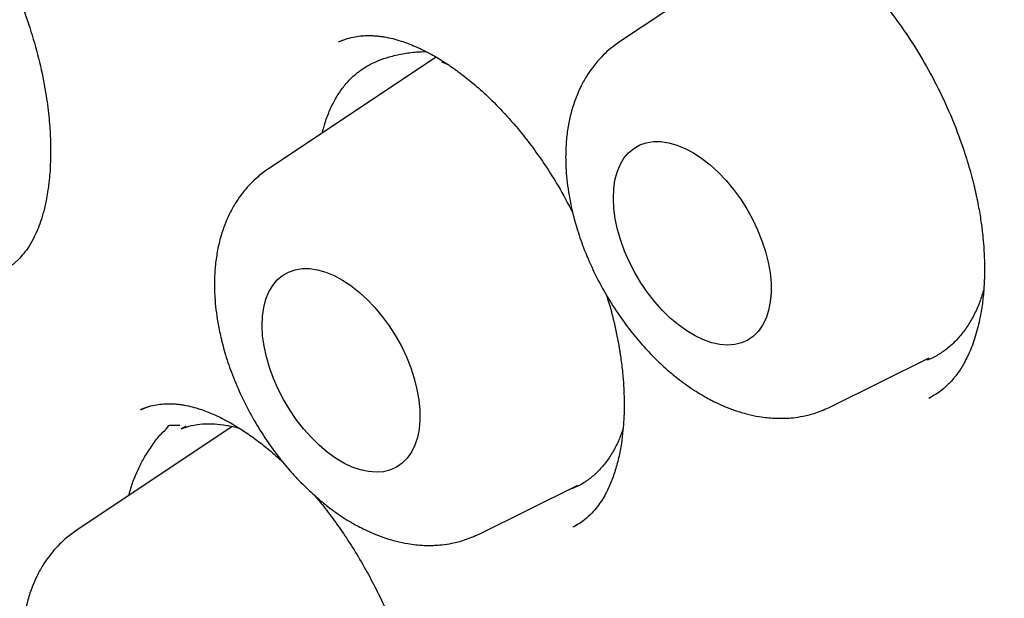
# Model space of a CAD drawing. Header units: millimetres. Extents: x 8 to 916, y 12 to 932.
# Tile 27 of 69: x 842.17 to 847.58, y 420.73 to 423.9. Entities that reach past the tile are written whole.
import ezdxf

# ---------------------------------------------------------------- set-up
doc = ezdxf.new("R2010")
doc.units = ezdxf.units.MM

msp = doc.modelspace()

# ---------------------------------------------------------------- linework, layer by layer
at = {"color": 7, "linetype": 'Continuous', "lineweight": 30}
for p, q in [((846.3903, 424.4002), (845.4622, 423.7817)), ((843.939, 423.7891), (843.9208, 423.782)), ((844.4547, 423.6975), (843.5334, 423.0836)), ((844.4842, 423.6716), (844.5156, 423.6601)), ((846.6201, 421.7764), (847.1635, 422.0453)), ((847.1232, 422.0219), (847.1082, 422.018)), ((847.1649, 421.8257), (847.1741, 421.8313)), ((842.8785, 421.7791), (842.8335, 421.7614)), ((842.8411, 421.7639), (842.8467, 421.7659)), ((843.3356, 421.668), (842.4763, 421.0954)), ((843.081, 421.6712), (843.054, 421.6559)), ((844.6912, 421.0783), (845.2331, 421.3464)), ((845.1912, 421.3225), (845.1748, 421.3176)), ((845.2124, 421.119), (845.2295, 421.129))]:
    msp.add_line(p, q, dxfattribs=at)
at = {"color": 7, "linetype": 'Continuous', "lineweight": 30, "flags": 128}
for points in [[(845.4282, 422.9208), (845.4302, 422.9728), (845.4371, 423.0215), (845.4488, 423.0663), (845.4652, 423.1066), (845.4861, 423.1421), (845.5112, 423.1723), (845.5403, 423.1968), (845.573, 423.2154), (845.6091, 423.228), (845.6479, 423.2342), (845.6892, 423.2341), (845.7325, 423.2277), (845.7772, 423.2151), (845.8229, 423.1963), (845.869, 423.1716), (845.915, 423.1413), (845.9604, 423.1057), (846.0047, 423.0652), (846.0474, 423.0204), (846.088, 422.9716), (846.126, 422.9195), (846.161, 422.8645), (846.1926, 422.8075), (846.2205, 422.749), (846.2443, 422.6896), (846.2638, 422.63), (846.2787, 422.571), (846.2889, 422.5132), (846.2942, 422.4572), (846.2946, 422.4037), (846.2902, 422.3532), (846.2809, 422.3064), (846.2668, 422.2638), (846.2481, 422.2258), (846.2251, 422.193), (846.1979, 422.1656), (846.167, 422.144), (846.1325, 422.1284), (846.095, 422.119), (846.0549, 422.1159), (846.0126, 422.1191), (845.9685, 422.1287), (845.9233, 422.1444), (845.8773, 422.1662), (845.8312, 422.1937), (845.7854, 422.2267), (845.7405, 422.2648), (845.6969, 422.3075), (845.6552, 422.3544), (845.6159, 422.4049), (845.5793, 422.4585), (845.546, 422.5146), (845.5162, 422.5725), (845.4903, 422.6315), (845.4686, 422.6911), (845.4514, 422.7504), (845.4388, 422.8089), (845.4311, 422.8659), (845.4282, 422.9208)], [(843.4993, 422.2226), (843.5013, 422.2747), (843.5082, 422.3234), (843.52, 422.3682), (843.5363, 422.4085), (843.5572, 422.444), (843.5824, 422.4741), (843.6115, 422.4987), (843.6442, 422.5173), (843.6802, 422.5298), (843.7191, 422.5361), (843.7604, 422.536), (843.8036, 422.5296), (843.8484, 422.5169), (843.894, 422.4981), (843.9401, 422.4734), (843.9862, 422.4431), (844.0316, 422.4076), (844.0759, 422.3671), (844.1186, 422.3222), (844.1591, 422.2734), (844.1971, 422.2213), (844.2322, 422.1664), (844.2638, 422.1094), (844.2916, 422.0508), (844.3155, 421.9914), (844.3349, 421.9319), (844.3498, 421.8729), (844.36, 421.815), (844.3654, 421.759), (844.3658, 421.7055), (844.3613, 421.6551), (844.352, 421.6083), (844.338, 421.5656), (844.3193, 421.5277), (844.2963, 421.4948), (844.2691, 421.4674), (844.2381, 421.4458), (844.2037, 421.4302), (844.1662, 421.4208), (844.1261, 421.4177), (844.0837, 421.421), (844.0397, 421.4305), (843.9944, 421.4463), (843.9485, 421.468), (843.9023, 421.4956), (843.8566, 421.5286), (843.8116, 421.5666), (843.7681, 421.6094), (843.7264, 421.6563), (843.6871, 421.7068), (843.6505, 421.7604), (843.6171, 421.8164), (843.5873, 421.8743), (843.5615, 421.9334), (843.5398, 421.9929), (843.5226, 422.0523), (843.51, 422.1108), (843.5022, 422.1678), (843.4993, 422.2226)]]:
    msp.add_lwpolyline(points, dxfattribs=at)
at = {"color": 7, "linetype": 'Continuous', "lineweight": 30}
for points, knots in [([(843.3294, 432.5039), (843.3054, 432.5014), (843.253, 432.4958), (843.1715, 432.4859), (843.0797, 432.4738), (842.9781, 432.459), (842.867, 432.4414), (842.7508, 432.421), (842.6016, 432.3922), (842.4279, 432.3542), (842.2344, 432.3057), (842.082, 432.2626), (841.9669, 432.2275), (841.8879, 432.2022), (841.8177, 432.1788), (841.7592, 432.1586), (841.7126, 432.142), (841.6772, 432.1292), (841.647, 432.1181), (841.616, 432.1065), (841.5788, 432.0923), (841.535, 432.0753), (841.479, 432.053), (841.4098, 432.0246), (841.3261, 431.989), (841.234, 431.948), (841.1359, 431.9024), (840.9996, 431.836), (840.8245, 431.7445), (840.661, 431.6507), (840.5414, 431.5776), (840.4696, 431.5324), (840.4036, 431.4894), (840.3474, 431.4518), (840.303, 431.4215), (840.2643, 431.3946), (840.2237, 431.366), (840.1736, 431.33), (840.1127, 431.2852), (840.0307, 431.2232), (839.9315, 431.1452), (839.821, 431.0542), (839.7144, 430.9623), (839.613, 430.871), (839.5167, 430.7806), (839.427, 430.693), (839.3435, 430.6084), (839.2659, 430.5271), (839.193, 430.4482), (839.1262, 430.3736), (839.0666, 430.3052), (839.0149, 430.2444), (838.9708, 430.1914), (838.9342, 430.1465), (838.9047, 430.1098), (838.8801, 430.0789), (838.8555, 430.0476), (838.8263, 430.0101), (838.79, 429.9627), (838.7469, 429.9053), (838.6781, 429.8117), (838.5876, 429.6837), (838.4798, 429.5224), (838.3758, 429.358), (838.2745, 429.1888), (838.1866, 429.0332), (838.1102, 428.8911), (838.0446, 428.7641), (837.9792, 428.6318), (837.9141, 428.4941), (837.8501, 428.3522), (837.795, 428.2238), (837.7503, 428.1157), (837.7174, 428.0336), (837.691, 427.966), (837.6716, 427.9154), (837.6581, 427.8798), (837.6479, 427.8524), (837.6371, 427.8233), (837.6228, 427.7843), (837.6043, 427.7331), (837.5814, 427.6686), (837.5551, 427.5926), (837.5256, 427.5049), (837.4931, 427.4053), (837.4461, 427.2554), (837.3889, 427.0614), (837.3262, 426.8291), (837.2709, 426.6062), (837.2225, 426.3931), (837.1823, 426.2007), (837.1488, 426.0269), (837.1196, 425.8647), (837.0914, 425.6955), (837.0638, 425.5141), (837.037, 425.3198), (837.0121, 425.1168), (836.9894, 424.9054), (836.969, 424.6859), (836.9512, 424.4543), (836.9363, 424.2108), (836.9242, 423.944), (836.9165, 423.6632), (836.9138, 423.3775), (836.9158, 423.1081), (836.9215, 422.8551), (836.9301, 422.6188), (836.9407, 422.4032), (836.9524, 422.2081), (836.9646, 422.0332), (836.977, 421.8739), (836.9898, 421.7243), (837.0067, 421.5439), (837.0298, 421.3205), (837.0617, 421.0473), (837.1003, 420.7519), (837.1429, 420.4589), (837.1886, 420.1712), (837.2366, 419.8918), (837.2907, 419.5992), (837.3644, 419.2278), (837.4608, 418.7828), (837.584, 418.2685), (837.7177, 417.7578), (837.8616, 417.2512), (838.0153, 416.7489), (838.1885, 416.2205), (838.3836, 415.6645), (838.6032, 415.0799), (838.837, 414.4963), (839.086, 413.9109), (839.35, 413.3248), (839.6289, 412.739), (839.9207, 412.158), (840.2249, 411.5827), (840.5187, 411.0545), (840.7992, 410.5721), (841.0645, 410.1329), (841.3398, 409.694), (841.6267, 409.2529), (841.9155, 408.8253), (842.2046, 408.412), (842.4928, 408.0138), (842.791, 407.6159), (843.0602, 407.2688), (843.2956, 406.9738), (843.4908, 406.7346), (843.6804, 406.5072), (843.8623, 406.2936), (844.0494, 406.0781), (844.2402, 405.8629), (844.4329, 405.6503), (844.612, 405.4567), (844.7697, 405.2893), (844.9149, 405.1377), (845.0567, 404.992), (845.2119, 404.835), (845.3762, 404.6719), (845.5489, 404.5035), (845.7296, 404.3309), (845.9224, 404.1505), (846.1274, 403.9629), (846.3446, 403.7688), (846.5708, 403.5718), (846.8282, 403.3535), (847.1101, 403.1219), (847.4129, 402.8821), (847.7068, 402.6578), (847.9614, 402.4705), (848.178, 402.3158), (848.3584, 402.1903), (848.5344, 402.0706), (848.7053, 401.9573), (848.8682, 401.8518), (849.0149, 401.759), (849.1444, 401.6788), (849.2574, 401.6101), (849.3445, 401.558), (849.4083, 401.5203), (849.4552, 401.4928), (849.5084, 401.4618), (849.5726, 401.4248), (849.6193, 401.3983), (849.6447, 401.3839)], [0, 0, 0, 0, 0.002248, 0.004902, 0.007964, 0.011434, 0.015314, 0.019578, 0.023846, 0.031352, 0.038444, 0.045121, 0.048305, 0.051361, 0.054037, 0.056262, 0.058038, 0.059364, 0.060325, 0.061493, 0.062916, 0.064596, 0.066531, 0.069363, 0.07261, 0.076267, 0.080169, 0.084207, 0.092535, 0.101386, 0.104454, 0.107582, 0.110495, 0.112911, 0.114831, 0.116256, 0.117962, 0.120166, 0.122866, 0.126066, 0.131191, 0.136355, 0.141352, 0.146183, 0.150847, 0.155343, 0.159427, 0.163362, 0.167146, 0.170676, 0.173823, 0.176588, 0.178969, 0.180966, 0.18258, 0.183837, 0.185048, 0.186679, 0.188728, 0.191197, 0.19404, 0.200621, 0.207166, 0.213674, 0.220154, 0.22683, 0.231359, 0.236011, 0.240786, 0.245685, 0.250705, 0.255694, 0.258982, 0.26176, 0.264031, 0.265794, 0.266825, 0.267595, 0.268528, 0.269718, 0.271471, 0.273587, 0.276068, 0.278912, 0.282119, 0.285673, 0.293254, 0.300439, 0.307232, 0.313634, 0.319646, 0.324359, 0.328945, 0.333813, 0.33899, 0.344475, 0.350268, 0.35601, 0.362023, 0.368305, 0.374851, 0.38164, 0.389577, 0.397027, 0.40399, 0.410483, 0.416512, 0.422076, 0.426897, 0.431304, 0.435297, 0.438909, 0.442582, 0.448832, 0.455581, 0.462829, 0.470575, 0.477011, 0.483753, 0.490801, 0.498088, 0.510393, 0.522567, 0.534607, 0.54651, 0.558279, 0.569944, 0.583633, 0.597335, 0.611048, 0.624765, 0.638731, 0.652691, 0.666641, 0.680576, 0.694492, 0.705415, 0.716369, 0.72741, 0.738689, 0.750205, 0.760654, 0.771269, 0.782041, 0.792972, 0.799929, 0.806752, 0.813254, 0.819436, 0.825299, 0.832183, 0.838573, 0.844468, 0.849868, 0.854049, 0.858637, 0.863638, 0.869052, 0.87443, 0.880162, 0.886247, 0.892685, 0.899474, 0.906612, 0.913784, 0.923375, 0.932652, 0.941616, 0.950267, 0.95586, 0.961316, 0.966633, 0.971812, 0.97678, 0.98136, 0.985065, 0.988465, 0.991559, 0.992912, 0.994219, 0.995786, 0.997713, 1, 1, 1, 1]), ([(843.8444, 431.1277), (843.8612, 431.1288), (843.9432, 431.1338), (844.0928, 431.1373), (844.2931, 431.138), (844.4956, 431.1326), (844.6999, 431.1216), (844.906, 431.1049), (845.1138, 431.0826), (845.3233, 431.0547), (845.5343, 431.0212), (845.7469, 430.982), (845.9609, 430.9372), (846.1762, 430.8869), (846.3928, 430.831), (846.6106, 430.7696), (846.8295, 430.7026), (847.0495, 430.6301), (847.2703, 430.5522), (847.4921, 430.4688), (847.7147, 430.38), (847.9379, 430.2858), (848.1618, 430.1862), (848.3862, 430.0813), (848.611, 429.9711), (848.8362, 429.8557), (849.0617, 429.7351), (849.2874, 429.6093), (849.5132, 429.4784), (849.739, 429.3424), (849.9647, 429.2014), (850.1903, 429.0555), (850.4157, 428.9046), (850.6407, 428.7488), (850.8653, 428.5883), (851.0893, 428.423), (851.3128, 428.2531), (851.5357, 428.0785), (851.7577, 427.8993), (851.9789, 427.7157), (852.1992, 427.5277), (852.4185, 427.3353), (852.6366, 427.1386), (852.8536, 426.9378), (853.0693, 426.7328), (853.2836, 426.5238), (853.4965, 426.3108), (853.7078, 426.0939), (853.9176, 425.8732), (854.1257, 425.6488), (854.332, 425.4207), (854.5365, 425.1891), (854.739, 424.9541), (854.9396, 424.7156), (855.138, 424.4739), (855.3343, 424.229), (855.5284, 423.981), (855.7202, 423.73), (855.9096, 423.4761), (856.0965, 423.2194), (856.2809, 422.96), (856.4627, 422.6979), (856.6419, 422.4334), (856.8183, 422.1664), (856.9919, 421.8972), (857.1626, 421.6257), (857.3304, 421.3521), (857.4953, 421.0765), (857.657, 420.7991), (857.8156, 420.5198), (857.9711, 420.2389), (858.1233, 419.9564), (858.2721, 419.6724), (858.4177, 419.3871), (858.5598, 419.1005), (858.6984, 418.8128), (858.8336, 418.5241), (858.9651, 418.2345), (859.0931, 417.944), (859.2173, 417.6529), (859.3379, 417.3612), (859.4546, 417.069), (859.5676, 416.7765), (859.6767, 416.4837), (859.782, 416.1907), (859.8833, 415.8978), (859.9806, 415.605), (860.0739, 415.3123), (860.1632, 415.02), (860.2484, 414.7281), (860.3295, 414.4368), (860.4065, 414.1461), (860.4793, 413.8562), (860.5479, 413.5671), (860.6123, 413.279), (860.6724, 412.9921), (860.7283, 412.7063), (860.7799, 412.4219), (860.8273, 412.1389), (860.8703, 411.8574), (860.9089, 411.5776), (860.9433, 411.2995), (860.9733, 411.0233), (860.9989, 410.7491), (861.0201, 410.4769), (861.037, 410.2069), (861.0495, 409.9391), (861.0576, 409.6738), (861.0614, 409.4109), (861.0607, 409.1506), (861.0557, 408.893), (861.0463, 408.6382), (861.0326, 408.3862), (861.0144, 408.1372), (860.992, 407.8913), (860.9652, 407.6485), (860.9341, 407.409), (860.8986, 407.1728), (860.8589, 406.94), (860.8149, 406.7107), (860.7666, 406.4851), (860.7141, 406.2631), (860.6574, 406.0448), (860.5965, 405.8304), (860.5315, 405.6199), (860.4623, 405.4134), (860.3889, 405.2109), (860.3115, 405.0126), (860.2301, 404.8185), (860.1446, 404.6286), (860.0551, 404.4431), (859.9616, 404.262), (859.8643, 404.0853), (859.7627, 403.9135), (859.6877, 403.792), (859.6455, 403.7291), (859.6396, 403.7204)], [0, 0, 0, 0, 0.001943, 0.009534, 0.017121, 0.024703, 0.03228, 0.039854, 0.047423, 0.054988, 0.062551, 0.07011, 0.077667, 0.085221, 0.092773, 0.100324, 0.107872, 0.11542, 0.122966, 0.130511, 0.138056, 0.1456, 0.153143, 0.160686, 0.168229, 0.175772, 0.183315, 0.190858, 0.198401, 0.205944, 0.213488, 0.221032, 0.228576, 0.23612, 0.243665, 0.251211, 0.258757, 0.266303, 0.27385, 0.281397, 0.288945, 0.296493, 0.304041, 0.31159, 0.31914, 0.32669, 0.33424, 0.341791, 0.349342, 0.356894, 0.364445, 0.371998, 0.37955, 0.387103, 0.394656, 0.40221, 0.409764, 0.417318, 0.424872, 0.432426, 0.439981, 0.447536, 0.455091, 0.462646, 0.470201, 0.477756, 0.485311, 0.492867, 0.500422, 0.507977, 0.515533, 0.523088, 0.530643, 0.538198, 0.545754, 0.553309, 0.560863, 0.568418, 0.575973, 0.583527, 0.591081, 0.598635, 0.606188, 0.613742, 0.621295, 0.628847, 0.6364, 0.643952, 0.651503, 0.659055, 0.666606, 0.674156, 0.681706, 0.689256, 0.696805, 0.704353, 0.711902, 0.719449, 0.726996, 0.734543, 0.742089, 0.749635, 0.75718, 0.764725, 0.772269, 0.779813, 0.787356, 0.794899, 0.802442, 0.809984, 0.817526, 0.825068, 0.83261, 0.840151, 0.847693, 0.855234, 0.862776, 0.870318, 0.877861, 0.885404, 0.892948, 0.900493, 0.908039, 0.915586, 0.923136, 0.930687, 0.93824, 0.945795, 0.953354, 0.960915, 0.96848, 0.976049, 0.983621, 0.991198, 0.99878, 1, 1, 1, 1]), ([(843.853, 430.9067), (843.8178, 430.9033), (843.7427, 430.8961), (843.6258, 430.8821), (843.4971, 430.8643), (843.357, 430.8419), (843.207, 430.8143), (843.0475, 430.7808), (842.8791, 430.7407), (842.7015, 430.6928), (842.5287, 430.6403), (842.3618, 430.5839), (842.2035, 430.5253), (842.0474, 430.4621), (841.8988, 430.3966), (841.7623, 430.3317), (841.6375, 430.2684), (841.5241, 430.2073), (841.4207, 430.1486), (841.3251, 430.0916), (841.2375, 430.0371), (841.158, 429.9855), (841.089, 429.9392), (841.0303, 429.8986), (840.9815, 429.864), (840.9404, 429.8342), (840.9023, 429.8061), (840.8624, 429.7762), (840.8171, 429.7416), (840.765, 429.7008), (840.7047, 429.6524), (840.636, 429.5956), (840.5594, 429.53), (840.475, 429.455), (840.3844, 429.3711), (840.26, 429.2506), (840.1074, 429.0928), (839.9275, 428.8894), (839.7508, 428.671), (839.5783, 428.4367), (839.4434, 428.2355), (839.3415, 428.0726), (839.2693, 427.9519), (839.1992, 427.8293), (839.1324, 427.7068), (839.0649, 427.5777), (838.9993, 427.4458), (838.9367, 427.3136), (838.8823, 427.1935), (838.8357, 427.0859), (838.7962, 426.9915), (838.7634, 426.9106), (838.7386, 426.8475), (838.7187, 426.796), (838.7006, 426.7484), (838.68, 426.6932), (838.6568, 426.6296), (838.6315, 426.5584), (838.5986, 426.4631), (838.5579, 426.3405), (838.5095, 426.1862), (838.4565, 426.0057), (838.4006, 425.8), (838.3439, 425.5706), (838.2897, 425.3276), (838.2389, 425.0711), (838.1919, 424.8006), (838.155, 424.5527), (838.1265, 424.3314), (838.1053, 424.1443), (838.0873, 423.9617), (838.0727, 423.7894), (838.0612, 423.629), (838.0523, 423.4833), (838.0457, 423.3521), (838.0408, 423.2353), (838.0372, 423.1317), (838.0348, 423.0442), (838.0332, 422.9716), (838.0321, 422.9082), (838.0312, 422.844), (838.0306, 422.7734), (838.0302, 422.6937), (838.0304, 422.6048), (838.0311, 422.5065), (838.0329, 422.3789), (838.0366, 422.219), (838.0433, 422.0263), (838.0529, 421.8213), (838.0657, 421.6068), (838.0819, 421.3829), (838.1032, 421.1348), (838.1307, 420.861), (838.1659, 420.56), (838.2079, 420.2454), (838.2577, 419.915), (838.316, 419.5687), (838.3837, 419.2061), (838.4611, 418.8293), (838.5488, 418.4384), (838.6469, 418.0359), (838.756, 417.6222), (838.8763, 417.1977), (839.0093, 416.7603), (839.1566, 416.3074), (839.3189, 415.8393), (839.4971, 415.3566), (839.6894, 414.8667), (839.8937, 414.3754), (840.1064, 413.8912), (840.3266, 413.4156), (840.5534, 412.949), (840.7879, 412.4889), (841.0404, 412.0153), (841.3119, 411.5295), (841.6028, 411.0332), (841.9014, 410.5472), (842.2068, 410.0721), (842.5185, 409.6082), (842.836, 409.1558), (843.1586, 408.7154), (843.5012, 408.2671), (843.8641, 407.8131), (844.2475, 407.3557), (844.6346, 406.9153), (845.0246, 406.4921), (845.4169, 406.0862), (845.8106, 405.6979), (846.2052, 405.3273), (846.6, 404.9743), (846.994, 404.6395), (847.3851, 404.3237), (847.7713, 404.0277), (848.1513, 403.7519), (848.5242, 403.4955), (848.9094, 403.2453), (849.3054, 403.0037), (849.7108, 402.7732), (850.1044, 402.5652), (850.4859, 402.3787), (850.855, 402.2123), (851.1931, 402.0725), (851.5019, 401.9553), (851.7835, 401.8568), (852.0584, 401.7689), (852.3166, 401.6939), (852.5589, 401.6303), (852.7405, 401.5873), (852.8741, 401.558), (852.9599, 401.5401), (853.0395, 401.5242), (853.1055, 401.5117), (853.1564, 401.5023), (853.1936, 401.4957), (853.224, 401.4904), (853.2537, 401.4853), (853.2892, 401.4793), (853.3348, 401.4719), (853.3906, 401.4631), (853.4578, 401.4531), (853.5367, 401.442), (853.6274, 401.4302), (853.729, 401.4182), (853.8412, 401.4064), (853.961, 401.3956), (854.153, 401.3813), (854.4098, 401.3699), (854.7258, 401.3695), (855.031, 401.3827), (855.3111, 401.4072), (855.5674, 401.4404), (855.8004, 401.4795), (856.0225, 401.5256), (856.2316, 401.5769), (856.4266, 401.6323), (856.5816, 401.6819), (856.7007, 401.7234), (856.7869, 401.755), (856.8656, 401.7853), (856.9338, 401.8126), (856.9861, 401.8343), (857.0244, 401.8506), (857.0541, 401.8635), (857.0844, 401.8767), (857.1199, 401.8926), (857.17, 401.9154), (857.2367, 401.9467), (857.322, 401.9884), (857.4201, 402.0386), (857.5305, 402.0981), (857.6656, 402.1752), (857.8229, 402.2716), (857.9999, 402.3893), (858.1798, 402.5193), (858.3619, 402.6625), (858.5454, 402.8193), (858.7308, 402.9921), (858.9172, 403.1818), (859.1034, 403.3897), (859.2892, 403.6159), (859.4076, 403.7792), (859.4679, 403.8623)], [0, 0, 0, 0, 0.002725, 0.005812, 0.009262, 0.013074, 0.01725, 0.021704, 0.026508, 0.031662, 0.037167, 0.041822, 0.046702, 0.051672, 0.056362, 0.060752, 0.064771, 0.068499, 0.071938, 0.075087, 0.078162, 0.080899, 0.083297, 0.085358, 0.08708, 0.088466, 0.089732, 0.091161, 0.092757, 0.094633, 0.096837, 0.099369, 0.10223, 0.105419, 0.108935, 0.112666, 0.119997, 0.127323, 0.135227, 0.143125, 0.151016, 0.154733, 0.15845, 0.162164, 0.165862, 0.16937, 0.173497, 0.177234, 0.180581, 0.183539, 0.186107, 0.188286, 0.190076, 0.191175, 0.192401, 0.193859, 0.195544, 0.197407, 0.199432, 0.20294, 0.206847, 0.211152, 0.216466, 0.222019, 0.227794, 0.233792, 0.240011, 0.246453, 0.250607, 0.254829, 0.258854, 0.262592, 0.266044, 0.269209, 0.271932, 0.2744, 0.276613, 0.278473, 0.279901, 0.281161, 0.28244, 0.283903, 0.285552, 0.287387, 0.289406, 0.29161, 0.295225, 0.299183, 0.303311, 0.307601, 0.312051, 0.316662, 0.322303, 0.328168, 0.334255, 0.340566, 0.347221, 0.354107, 0.361225, 0.368574, 0.376155, 0.383826, 0.391719, 0.399836, 0.408176, 0.416898, 0.42585, 0.435017, 0.444186, 0.453292, 0.462174, 0.470994, 0.479754, 0.488453, 0.498265, 0.507998, 0.517653, 0.527229, 0.536727, 0.546147, 0.555488, 0.564752, 0.575243, 0.585632, 0.59592, 0.606105, 0.616189, 0.626171, 0.636051, 0.645829, 0.655506, 0.66505, 0.674393, 0.683533, 0.692471, 0.701206, 0.711141, 0.720799, 0.730182, 0.739289, 0.748119, 0.756674, 0.763646, 0.770444, 0.777124, 0.78369, 0.789374, 0.79497, 0.797145, 0.799305, 0.801363, 0.803092, 0.804245, 0.805176, 0.805885, 0.806524, 0.807411, 0.808555, 0.809956, 0.811614, 0.813627, 0.815923, 0.818501, 0.821362, 0.824498, 0.827702, 0.836171, 0.844473, 0.852609, 0.860579, 0.86721, 0.873722, 0.880034, 0.886038, 0.891735, 0.897122, 0.899843, 0.902477, 0.904964, 0.907071, 0.908774, 0.909829, 0.910651, 0.91156, 0.91268, 0.914011, 0.916311, 0.919053, 0.922237, 0.925864, 0.929933, 0.93574, 0.941851, 0.948262, 0.954797, 0.961618, 0.968724, 0.976116, 0.983793, 0.991754, 1, 1, 1, 1]), ([(845.868, 424.4867), (845.8802, 424.492), (845.9034, 424.5022), (845.9421, 424.514), (845.9825, 424.5221), (846.0404, 424.5275), (846.1106, 424.5254), (846.1913, 424.5113), (846.2722, 424.4869), (846.3516, 424.4544), (846.4315, 424.4132), (846.5051, 424.3681), (846.5641, 424.3271), (846.6082, 424.2937), (846.6431, 424.2657), (846.6788, 424.2356), (846.7209, 424.198), (846.7708, 424.1504), (846.8384, 424.0806), (846.9212, 423.9853), (847.015, 423.8611), (847.1067, 423.721), (847.194, 423.566), (847.2745, 423.397), (847.3366, 423.2383), (847.3812, 423.099), (847.411, 422.9869), (847.4325, 422.8867), (847.4471, 422.7991), (847.4566, 422.7242), (847.4621, 422.6616), (847.4652, 422.6086), (847.4668, 422.557), (847.4667, 422.4988), (847.4638, 422.4291), (847.4565, 422.3509), (847.4418, 422.2585), (847.4179, 422.163), (847.3845, 422.0737), (847.3484, 422.0035), (847.3181, 421.9588), (847.2949, 421.9302), (847.279, 421.9122), (847.2586, 421.8916), (847.2323, 421.8688), (847.1995, 421.8447), (847.1741, 421.8309), (847.1604, 421.8234)], [0, 0, 0, 0, 0.022315, 0.042533, 0.06067, 0.077038, 0.108867, 0.140453, 0.166412, 0.193062, 0.220304, 0.244647, 0.264383, 0.277271, 0.287097, 0.297946, 0.31145, 0.327611, 0.346429, 0.378291, 0.411968, 0.447379, 0.484548, 0.523483, 0.564189, 0.591634, 0.616755, 0.639344, 0.659333, 0.67668, 0.691413, 0.703553, 0.714834, 0.729492, 0.747691, 0.769389, 0.793264, 0.827149, 0.858528, 0.887182, 0.91185, 0.919213, 0.928618, 0.941414, 0.957587, 0.977119, 1, 1, 1, 1]), ([(842.1309, 424.1024), (842.1473, 424.0638), (842.1873, 423.9699), (842.238, 423.8177), (842.2835, 423.6494), (842.3131, 423.4957), (842.3298, 423.3625), (842.3371, 423.2543), (842.3383, 423.1645), (842.3358, 423.0927), (842.3319, 423.0409), (842.3277, 423.0011), (842.3227, 422.9638), (842.315, 422.9175), (842.3034, 422.8636), (842.2877, 422.808), (842.2691, 422.7563), (842.2464, 422.7061), (842.2204, 422.6601), (842.1908, 422.6188), (842.1656, 422.5905), (842.1441, 422.5699), (842.1281, 422.5564), (842.1103, 422.5435), (842.0896, 422.5306), (842.0749, 422.5233), (842.0669, 422.5194)], [0, 0, 0, 0, 0.053578, 0.130379, 0.207062, 0.283648, 0.344047, 0.397777, 0.443696, 0.481816, 0.512162, 0.529262, 0.55014, 0.578863, 0.615347, 0.655911, 0.695408, 0.733822, 0.78241, 0.82742, 0.867398, 0.884605, 0.90501, 0.931049, 0.962722, 1, 1, 1, 1]), ([(843.9184, 423.7813), (843.9342, 423.7878), (843.9636, 423.8001), (844.0075, 423.8102), (844.0463, 423.8152), (844.0796, 423.8166), (844.1067, 423.816), (844.1302, 423.8144), (844.151, 423.8121), (844.1943, 423.8056), (844.2554, 423.7905), (844.3418, 423.7578), (844.4241, 423.7172), (844.5028, 423.67), (844.5762, 423.619), (844.6503, 423.561), (844.7313, 423.4898), (844.8222, 423.3993), (844.9085, 423.301), (844.9875, 423.1994), (845.0572, 423.0996), (845.1321, 422.9818), (845.1787, 422.8939), (845.2046, 422.8449)], [0, 0, 0, 0, 0.053282, 0.099205, 0.137766, 0.169151, 0.192975, 0.210062, 0.226475, 0.243401, 0.314674, 0.372907, 0.432874, 0.487006, 0.534344, 0.580937, 0.635177, 0.697099, 0.766681, 0.817349, 0.871432, 0.928404, 1, 1, 1, 1]), ([(845.4622, 423.7817), (845.4423, 423.7674), (845.407, 423.742), (845.3657, 423.7022), (845.3359, 423.6691), (845.3082, 423.6341), (845.278, 423.5895), (845.2478, 423.5345), (845.2204, 423.4713), (845.198, 423.4031), (845.1805, 423.3264), (845.1695, 423.2454), (845.1653, 423.1622), (845.1674, 423.0827), (845.174, 423.0086), (845.1848, 422.9348), (845.2015, 422.8522), (845.2274, 422.756), (845.2648, 422.6467), (845.3146, 422.53), (845.3748, 422.4139), (845.4414, 422.3054), (845.5119, 422.2068), (845.5847, 422.1184), (845.6584, 422.0405), (845.7294, 421.9749), (845.7935, 421.9231), (845.8477, 421.8841), (845.8901, 421.8566), (845.9249, 421.8358), (845.9569, 421.818), (845.9951, 421.7986), (846.0423, 421.7773), (846.1002, 421.7551), (846.1634, 421.7363), (846.2221, 421.724), (846.27, 421.7175), (846.3083, 421.7145), (846.3421, 421.7135), (846.3776, 421.7142), (846.4206, 421.7174), (846.476, 421.7259), (846.5456, 421.7434), (846.5936, 421.7647), (846.62, 421.7764)], [0, 0, 0, 0, 0.0261602, 0.0465679, 0.0612556, 0.0742408, 0.0954345, 0.1197579, 0.1414326, 0.1684303, 0.1954649, 0.223831, 0.2525617, 0.2794544, 0.30231, 0.324711, 0.351331, 0.3821848, 0.4172681, 0.4563963, 0.4955241, 0.5330438, 0.5690023, 0.6034415, 0.6363979, 0.6675319, 0.6941122, 0.7155464, 0.7329229, 0.7437782, 0.7557412, 0.7694654, 0.7868374, 0.8080518, 0.8329871, 0.8559105, 0.8721093, 0.8850932, 0.8969571, 0.9080069, 0.9221509, 0.9421663, 0.9681089, 1, 1, 1, 1]), ([(843.8295, 423.2809), (843.8347, 423.3007), (843.8463, 423.3454), (843.871, 423.4084), (843.9024, 423.4712), (843.9394, 423.5278), (843.9818, 423.5775), (844.029, 423.6192), (844.081, 423.6531), (844.1372, 423.6796), (844.2005, 423.7012), (844.2706, 423.7172), (844.3378, 423.7266), (844.3811, 423.728), (844.398, 423.7285)], [0, 0, 0, 0, 0.065041, 0.146708, 0.228375, 0.312318, 0.396258, 0.479299, 0.562351, 0.647448, 0.732565, 0.833673, 0.935145, 1, 1, 1, 1]), ([(843.5334, 423.0836), (843.5135, 423.0693), (843.4781, 423.0439), (843.4368, 423.0041), (843.4071, 422.971), (843.3794, 422.936), (843.3491, 422.8914), (843.319, 422.8363), (843.2915, 422.7731), (843.2691, 422.7049), (843.2517, 422.6282), (843.2407, 422.5472), (843.2365, 422.464), (843.2385, 422.3845), (843.2452, 422.3105), (843.2559, 422.2367), (843.2727, 422.1541), (843.2985, 422.0578), (843.336, 421.9485), (843.3858, 421.8319), (843.446, 421.7157), (843.5126, 421.6072), (843.583, 421.5087), (843.6558, 421.4203), (843.7295, 421.3424), (843.8006, 421.2768), (843.8646, 421.2249), (843.9189, 421.1859), (843.9612, 421.1585), (843.9961, 421.1376), (844.0281, 421.1199), (844.0662, 421.1005), (844.1134, 421.0791), (844.1713, 421.057), (844.2345, 421.0381), (844.2932, 421.0258), (844.3412, 421.0193), (844.3794, 421.0163), (844.4132, 421.0153), (844.4488, 421.0161), (844.4917, 421.0193), (844.5472, 421.0278), (844.6168, 421.0453), (844.6648, 421.0666), (844.6912, 421.0783)], [0, 0, 0, 0, 0.02616, 0.046568, 0.061256, 0.074241, 0.095435, 0.119758, 0.141433, 0.16843, 0.195465, 0.223831, 0.252562, 0.279454, 0.30231, 0.324711, 0.351331, 0.382185, 0.417268, 0.456396, 0.495524, 0.533044, 0.569002, 0.603442, 0.636398, 0.667532, 0.694112, 0.715546, 0.732923, 0.743778, 0.755741, 0.769465, 0.786837, 0.808052, 0.832987, 0.855911, 0.872109, 0.885093, 0.896957, 0.908007, 0.922151, 0.942166, 0.968109, 1, 1, 1, 1]), ([(845.3888, 422.3939), (845.3955, 422.3733), (845.4182, 422.3031), (845.4451, 422.1867), (845.4672, 422.0642), (845.4788, 421.9678), (845.4845, 421.8966), (845.4872, 421.8368), (845.4878, 421.788), (845.4871, 421.7459), (845.4853, 421.6999), (845.4811, 421.6427), (845.4723, 421.5718), (845.4577, 421.4946), (845.4368, 421.418), (845.4081, 421.3415), (845.371, 421.2694), (845.3268, 421.2092), (845.2792, 421.1619), (845.2401, 421.1336), (845.2169, 421.1215), (845.205, 421.1152)], [0, 0, 0, 0, 0.033293, 0.113511, 0.189202, 0.236097, 0.27728, 0.312601, 0.3421, 0.365829, 0.390863, 0.430032, 0.479057, 0.537608, 0.59948, 0.661792, 0.740357, 0.821394, 0.877768, 0.937193, 1, 1, 1, 1]), ([(847.4623, 422.4219), (847.4557, 422.3999), (847.4416, 422.3527), (847.4126, 422.2873), (847.3773, 422.2244), (847.3359, 422.168), (847.2896, 422.1191), (847.2384, 422.0784), (847.1917, 422.0494), (847.1604, 422.0371), (847.1491, 422.0326)], [0, 0, 0, 0, 0.116218, 0.249283, 0.383522, 0.518716, 0.656128, 0.789193, 0.923432, 1, 1, 1, 1]), ([(842.8313, 421.761), (842.8464, 421.7674), (842.8746, 421.7794), (842.917, 421.789), (842.9547, 421.7935), (842.9874, 421.7945), (843.0139, 421.7935), (843.0362, 421.7915), (843.0557, 421.789), (843.095, 421.7825), (843.151, 421.7682), (843.2305, 421.7378), (843.3081, 421.6997), (843.3842, 421.6543), (843.4547, 421.6059), (843.5236, 421.5524), (843.5777, 421.5072), (843.6099, 421.476), (843.6183, 421.468)], [0, 0, 0, 0, 0.084972, 0.158526, 0.220663, 0.271688, 0.310978, 0.338704, 0.363102, 0.38823, 0.49389, 0.580133, 0.670614, 0.754781, 0.82929, 0.896926, 0.973296, 1, 1, 1, 1]), ([(843.0553, 421.6564), (843.0739, 421.6627), (843.1113, 421.6753), (843.1723, 421.684), (843.2368, 421.685), (843.304, 421.6762), (843.3506, 421.6669), (843.3747, 421.6584), (843.3757, 421.6581)], [0, 0, 0, 0, 0.195305, 0.391967, 0.592905, 0.795321, 0.991335, 1, 1, 1, 1]), ([(842.7679, 421.2897), (842.7689, 421.2943), (842.7752, 421.3243), (842.7929, 421.3748), (842.8205, 421.4405), (842.8551, 421.5053), (842.8966, 421.5671), (842.9387, 421.6267), (842.9752, 421.6532), (842.988, 421.6766), (842.9923, 421.6767), (842.9948, 421.6767), (843.0047, 421.6769), (843.0227, 421.677), (843.0389, 421.6769), (843.0475, 421.6768)], [0, 0, 0, 0, 0.0237131, 0.1542132, 0.2879272, 0.4216728, 0.580546, 0.7399892, 0.861, 0.8843798, 0.8851719, 0.8880991, 0.899808, 0.9466436, 1, 1, 1, 1]), ([(845.4817, 421.6572), (845.4747, 421.6371), (845.4592, 421.593), (845.4282, 421.5322), (845.3908, 421.4746), (845.3481, 421.4246), (845.3009, 421.3826), (845.2516, 421.3489), (845.2161, 421.3336), (845.1997, 421.3265)], [0, 0, 0, 0, 0.125376, 0.274693, 0.426458, 0.573422, 0.721683, 0.870999, 1, 1, 1, 1]), ([(843.7849, 421.2928), (843.7997, 421.2753), (843.8374, 421.2308), (843.8969, 421.152), (843.9638, 421.0556), (844.029, 420.9517), (844.0902, 420.8439), (844.1543, 420.7188), (844.2178, 420.5776), (844.2767, 420.4225), (844.3231, 420.2745), (844.3556, 420.1438), (844.3771, 420.031), (844.3903, 419.9378), (844.398, 419.8573), (844.4015, 419.7915), (844.4025, 419.7413), (844.4022, 419.6993), (844.4008, 419.658), (844.3977, 419.609), (844.3917, 419.5523), (844.382, 419.4904), (844.366, 419.4184), (844.3427, 419.345), (844.3184, 419.2911), (844.2988, 419.2558), (844.2837, 419.2316), (844.2631, 419.2032), (844.235, 419.1714), (844.1982, 419.1384), (844.1679, 419.1208), (844.1515, 419.1113)], [0, 0, 0, 0, 0.0241, 0.061167, 0.100601, 0.142, 0.182724, 0.222317, 0.279552, 0.334213, 0.3863, 0.435842, 0.473538, 0.508927, 0.539632, 0.565334, 0.58607, 0.600186, 0.617328, 0.638928, 0.664944, 0.695325, 0.728354, 0.775734, 0.820349, 0.834671, 0.853261, 0.879139, 0.91225, 0.952544, 1, 1, 1, 1]), ([(842.4762, 421.0953), (842.4564, 421.0811), (842.421, 421.0556), (842.3797, 421.0159), (842.3499, 420.9827), (842.3223, 420.9478), (842.292, 420.9032), (842.2618, 420.8481), (842.2344, 420.7849), (842.212, 420.7167), (842.1945, 420.64), (842.1835, 420.559), (842.1793, 420.4758), (842.1814, 420.3963), (842.1881, 420.3223), (842.1988, 420.2484), (842.2155, 420.1658), (842.2414, 420.0696), (842.2788, 419.9603), (842.3286, 419.8436), (842.3888, 419.7275), (842.4554, 419.619), (842.5259, 419.5204), (842.5987, 419.4321), (842.6724, 419.3541), (842.7434, 419.2886), (842.8075, 419.2367), (842.8617, 419.1977), (842.9041, 419.1702), (842.9389, 419.1494), (842.9709, 419.1317), (843.0091, 419.1122), (843.0563, 419.0909), (843.1142, 419.0688), (843.1774, 419.0499), (843.2361, 419.0376), (843.284, 419.0311), (843.3223, 419.0281), (843.3561, 419.0271), (843.3917, 419.0278), (843.4346, 419.0311), (843.49, 419.0396), (843.5597, 419.0571), (843.6076, 419.0783), (843.634, 419.0901)], [0, 0, 0, 0, 0.0261602, 0.0465679, 0.0612556, 0.0742408, 0.0954345, 0.1197579, 0.1414326, 0.1684303, 0.1954649, 0.223831, 0.2525617, 0.2794544, 0.30231, 0.324711, 0.351331, 0.3821848, 0.4172681, 0.4563963, 0.4955241, 0.5330438, 0.5690023, 0.6034415, 0.6363979, 0.6675319, 0.6941122, 0.7155464, 0.7329229, 0.7437782, 0.7557412, 0.7694654, 0.7868374, 0.8080518, 0.8329871, 0.8559105, 0.8721093, 0.8850932, 0.8969571, 0.9080069, 0.9221509, 0.9421663, 0.9681089, 1, 1, 1, 1])]:
    msp.add_open_spline(points, degree=3, knots=knots, dxfattribs=at)

doc.saveas('drawing.dxf')
